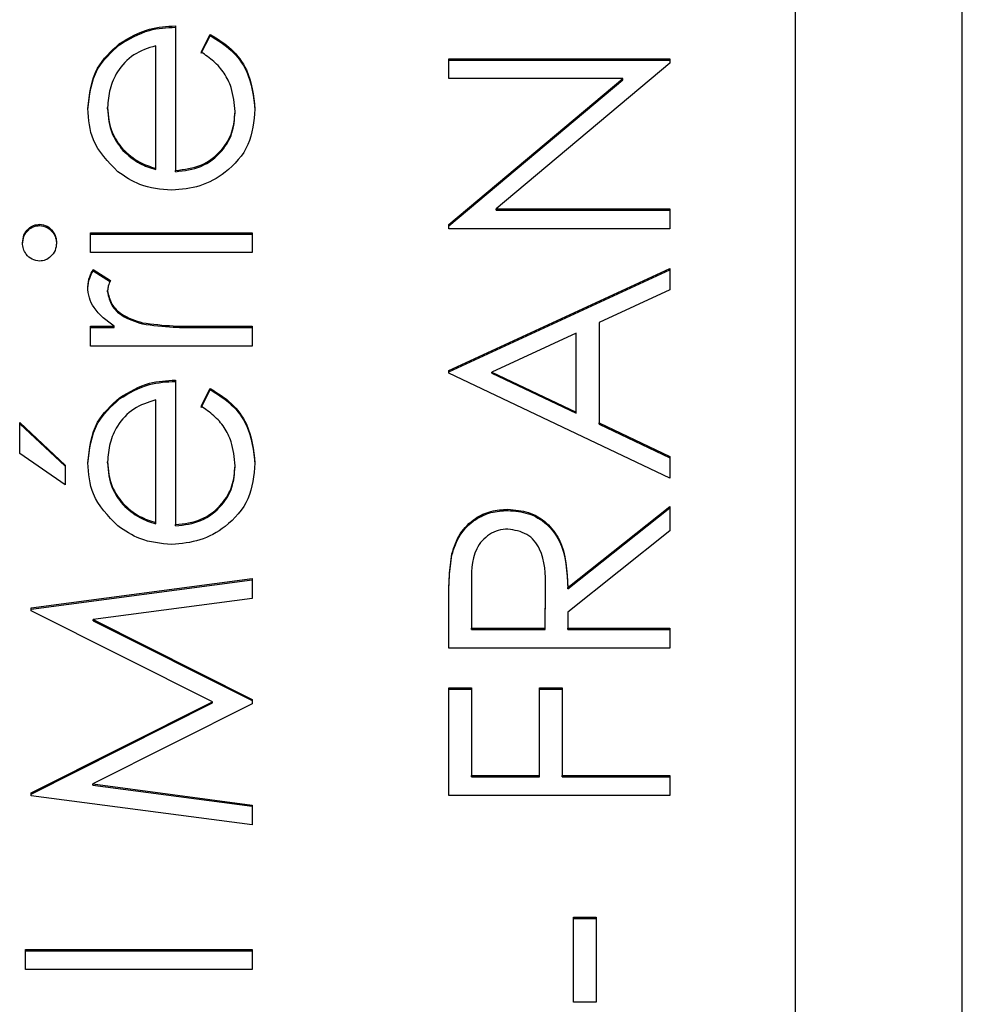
# Model space of a CAD drawing. Header units: millimetres. Extents: x 328 to 1113, y 82 to 901.
# Tile 10 of 23: x 632.67 to 634.92, y 516.75 to 519.1. Entities that reach past the tile are written whole.
import ezdxf

# ---------------------------------------------------------------- set-up
doc = ezdxf.new("R2010")
doc.units = ezdxf.units.MM

msp = doc.modelspace()

# ---------------------------------------------------------------- linework, layer by layer
at = {"color": 7, "linetype": 'Continuous', "lineweight": 25}
for p, q in [((634.5238, 546.1221), (634.5238, 506.1394)), ((634.9238, 506.1394), (634.9238, 546.1221)), ((633.0406, 519.0871), (633.0406, 518.7413)), ((633.1017, 519.0246), (633.1238, 519.0668)), ((633.1017, 519.0217), (633.1238, 519.0638)), ((633.1238, 519.0638), (633.1238, 519.0668)), ((632.9064, 519.0421), (632.9064, 519.0451)), ((632.9931, 518.7463), (632.9931, 519.0396)), ((633.6946, 519.0086), (634.2238, 519.0086)), ((633.6946, 518.9611), (633.6946, 519.0086)), ((633.6946, 519.0056), (634.2238, 519.0056)), ((634.2238, 518.9978), (633.8083, 518.6492)), ((634.2238, 519.0086), (634.2238, 518.9978)), ((634.1111, 518.9611), (633.6946, 518.9611)), ((633.6946, 518.6117), (634.1111, 518.9611)), ((633.6946, 518.6087), (634.1111, 518.9582)), ((634.1111, 518.9582), (634.1111, 518.9611)), ((632.8778, 518.8889), (632.8778, 518.8918)), ((633.1831, 518.8794), (633.1831, 518.8823)), ((632.9141, 518.7893), (632.9141, 518.7922)), ((632.9931, 518.7433), (632.9931, 518.7463)), ((633.0406, 518.7383), (633.0406, 518.7413)), ((633.8083, 518.6492), (634.2238, 518.6492)), ((633.8083, 518.6462), (633.8083, 518.6492)), ((633.8083, 518.6462), (634.2238, 518.6462)), ((634.2238, 518.6492), (634.2238, 518.6017)), ((632.7152, 518.6095), (632.7152, 518.6124)), ((632.8371, 518.5921), (633.2238, 518.5921)), ((632.8371, 518.5446), (632.8371, 518.5921)), ((633.2238, 518.5921), (633.2238, 518.5446)), ((633.6946, 518.6017), (633.6946, 518.6117)), ((634.2238, 518.6017), (633.6946, 518.6017)), ((632.8371, 518.5891), (633.2238, 518.5891)), ((633.2238, 518.5446), (632.8371, 518.5446)), ((632.8436, 518.5039), (632.8847, 518.4779)), ((632.8436, 518.501), (632.8436, 518.5039)), ((632.8436, 518.501), (632.8847, 518.4749)), ((633.6946, 518.2626), (634.2238, 518.5068)), ((633.6946, 518.2597), (634.2238, 518.5038)), ((634.2238, 518.5068), (634.2238, 518.4552)), ((632.8778, 518.4507), (632.8778, 518.4536)), ((634.2238, 518.4552), (634.0542, 518.377)), ((632.8371, 518.3683), (632.894, 518.3683)), ((632.8371, 518.3208), (632.8371, 518.3683)), ((632.8371, 518.3654), (632.894, 518.3654)), ((632.894, 518.3654), (632.894, 518.3683)), ((632.9611, 518.3738), (632.9611, 518.3768)), ((633.0938, 518.3683), (633.2238, 518.3683)), ((633.0938, 518.3654), (633.0938, 518.3683)), ((633.0938, 518.3654), (633.2238, 518.3654)), ((633.2238, 518.3683), (633.2238, 518.3208)), ((634.0542, 518.377), (634.0542, 518.1372)), ((633.9999, 518.352), (633.7978, 518.2587)), ((633.9999, 518.1629), (633.9999, 518.352)), ((633.2238, 518.3208), (632.8371, 518.3208)), ((633.6946, 518.2558), (633.6946, 518.2626)), ((633.0406, 518.2395), (633.0406, 517.8936)), ((634.2238, 518.0049), (633.6946, 518.2558)), ((633.7978, 518.2558), (633.7978, 518.2587)), ((633.7978, 518.2587), (633.9999, 518.1629)), ((633.7978, 518.2558), (633.9999, 518.16)), ((633.1017, 518.1769), (633.1238, 518.2191)), ((633.1017, 518.174), (633.1238, 518.2162)), ((633.1238, 518.2162), (633.1238, 518.2191)), ((632.9064, 518.1945), (632.9064, 518.1974)), ((632.9931, 517.8986), (632.9931, 518.192)), ((633.9999, 518.16), (633.9999, 518.1629)), ((632.6675, 518.1377), (632.7761, 518.0361)), ((632.6675, 518.0637), (632.6675, 518.1377)), ((632.6675, 518.1348), (632.7761, 518.0332)), ((634.0542, 518.1372), (634.2238, 518.0568)), ((634.0542, 518.1342), (634.0542, 518.1372)), ((634.0542, 518.1342), (634.2238, 518.0538)), ((632.7761, 517.9886), (632.6675, 518.0637)), ((634.2238, 518.0568), (634.2238, 518.0049)), ((632.7761, 518.0361), (632.7761, 517.9886)), ((632.8778, 518.0412), (632.8778, 518.0442)), ((633.1831, 518.0317), (633.1831, 518.0346)), ((632.9141, 517.9416), (632.9141, 517.9446)), ((633.9796, 517.7428), (634.2238, 517.9371)), ((633.9796, 517.7399), (634.2238, 517.9342)), ((634.2238, 517.9371), (634.2238, 517.8784)), ((633.8362, 517.9274), (633.8362, 517.9303)), ((632.9931, 517.8957), (632.9931, 517.8986)), ((633.0406, 517.8907), (633.0406, 517.8936)), ((634.2238, 517.8784), (633.9796, 517.6841)), ((633.7018, 517.8208), (633.7018, 517.8238)), ((632.6946, 517.6945), (633.2238, 517.7648)), ((632.6946, 517.6916), (633.2238, 517.7618)), ((633.2238, 517.7648), (633.2238, 517.7171)), ((633.7489, 517.7447), (633.7489, 517.6455)), ((633.926, 517.7424), (633.926, 517.7442)), ((633.9253, 517.6455), (633.926, 517.7424)), ((633.9253, 517.6426), (633.926, 517.7394)), ((633.926, 517.7394), (633.926, 517.7424)), ((633.9796, 517.7399), (633.9796, 517.7428)), ((633.2238, 517.7171), (632.843, 517.6664)), ((633.6946, 517.5981), (633.6946, 517.7039)), ((632.6946, 517.6876), (632.6946, 517.6945)), ((633.1288, 517.4698), (632.6946, 517.6876)), ((633.9796, 517.6841), (633.9796, 517.6455)), ((632.843, 517.6664), (633.2238, 517.4755)), ((632.843, 517.6635), (632.843, 517.6664)), ((632.843, 517.6635), (633.2238, 517.4726)), ((633.7489, 517.6455), (633.9253, 517.6455)), ((633.7489, 517.6426), (633.7489, 517.6455)), ((633.7489, 517.6426), (633.9253, 517.6426)), ((633.9253, 517.6426), (633.9253, 517.6455)), ((633.9796, 517.6455), (634.2238, 517.6455)), ((633.9796, 517.6426), (633.9796, 517.6455)), ((633.9796, 517.6426), (634.2238, 517.6426)), ((634.2238, 517.6455), (634.2238, 517.5981)), ((634.2238, 517.5981), (633.6946, 517.5981)), ((633.6946, 517.5031), (633.7489, 517.5031)), ((633.6946, 517.2454), (633.6946, 517.5031)), ((633.6946, 517.5002), (633.7489, 517.5002)), ((633.7489, 517.5031), (633.7489, 517.2929)), ((633.9117, 517.5031), (633.966, 517.5031)), ((633.9117, 517.2929), (633.9117, 517.5031)), ((633.9117, 517.5002), (633.966, 517.5002)), ((633.966, 517.5031), (633.966, 517.2929)), ((632.6946, 517.2514), (633.1288, 517.4698)), ((632.6946, 517.2485), (633.1288, 517.4668)), ((633.2238, 517.4648), (632.8422, 517.2731)), ((633.1288, 517.4668), (633.1288, 517.4698)), ((633.2238, 517.4755), (633.2238, 517.4648)), ((632.8422, 517.2731), (633.2238, 517.2226)), ((632.8422, 517.2702), (632.8422, 517.2731)), ((633.7489, 517.2929), (633.9117, 517.2929)), ((633.7489, 517.29), (633.7489, 517.2929)), ((633.7489, 517.29), (633.9117, 517.29)), ((633.9117, 517.29), (633.9117, 517.2929)), ((633.966, 517.2929), (634.2238, 517.2929)), ((633.966, 517.29), (633.966, 517.2929)), ((633.966, 517.29), (634.2238, 517.29)), ((634.2238, 517.2929), (634.2238, 517.2454)), ((632.6946, 517.2446), (632.6946, 517.2514)), ((632.8422, 517.2702), (633.2238, 517.2196)), ((633.2238, 517.1748), (632.6946, 517.2446)), ((634.2238, 517.2454), (633.6946, 517.2454)), ((633.2238, 517.2226), (633.2238, 517.1748)), ((633.9931, 516.9538), (634.0474, 516.9538)), ((633.9931, 516.7504), (633.9931, 516.9538)), ((633.9931, 516.9509), (634.0474, 516.9509)), ((634.0474, 516.9538), (634.0474, 516.7504)), ((632.6811, 516.8764), (633.2238, 516.8764)), ((632.6811, 516.829), (632.6811, 516.8764)), ((632.6811, 516.8735), (633.2238, 516.8735)), ((633.2238, 516.8764), (633.2238, 516.829)), ((633.2238, 516.829), (632.6811, 516.829)), ((634.0474, 516.7504), (633.9931, 516.7504))]:
    msp.add_line(p, q, dxfattribs=at)
for points, knots in [([(632.9064, 519.0451), (632.9297, 519.0588), (632.9713, 519.0835), (633.0194, 519.086), (633.0406, 519.0871)], [0, 0, 0, 0, 0.558897, 1, 1, 1, 1]), ([(632.9064, 519.0421), (632.9297, 519.0559), (632.9713, 519.0805), (633.0194, 519.0831), (633.0406, 519.0842)], [0, 0, 0, 0, 0.558897, 1, 1, 1, 1]), ([(633.1238, 519.0668), (633.1413, 519.056), (633.1763, 519.0344), (633.2212, 518.9736), (633.227, 518.9206), (633.2306, 518.8882)], [0, 0, 0, 0, 0.280919, 0.561407, 1, 1, 1, 1]), ([(633.1238, 519.0638), (633.1413, 519.053), (633.1763, 519.0315), (633.2212, 518.9707), (633.227, 518.9176), (633.2306, 518.8853)], [0, 0, 0, 0, 0.280919, 0.561407, 1, 1, 1, 1]), ([(632.8303, 518.8894), (632.8343, 518.9238), (632.8414, 518.9852), (632.8865, 519.0267), (632.9064, 519.0451)], [0, 0, 0, 0, 0.558919, 1, 1, 1, 1]), ([(632.8303, 518.8865), (632.8343, 518.9208), (632.8414, 518.9823), (632.8865, 519.0238), (632.9064, 519.0421)], [0, 0, 0, 0, 0.558919, 1, 1, 1, 1]), ([(632.9931, 519.0396), (632.9748, 519.0338), (632.9383, 519.0223), (632.9015, 518.9817), (632.8813, 518.9366), (632.879, 518.9068), (632.8778, 518.8918)], [0, 0, 0, 0, 0.280138, 0.559194, 0.779598, 1, 1, 1, 1]), ([(633.1831, 518.8823), (633.1812, 518.9018), (633.1781, 518.9339), (633.1586, 518.9748), (633.1329, 519.0031), (633.1121, 519.0174), (633.1017, 519.0246)], [0, 0, 0, 0, 0.339465, 0.559626, 0.779498, 1, 1, 1, 1]), ([(632.9024, 518.7383), (632.879, 518.762), (632.8372, 518.8045), (632.8324, 518.8634), (632.8303, 518.8894)], [0, 0, 0, 0, 0.558577, 1, 1, 1, 1]), ([(632.8778, 518.8918), (632.8796, 518.8713), (632.8828, 518.8347), (632.9045, 518.8052), (632.9141, 518.7922)], [0, 0, 0, 0, 0.559458, 1, 1, 1, 1]), ([(632.8778, 518.8889), (632.8796, 518.8684), (632.8828, 518.8317), (632.9045, 518.8023), (632.9141, 518.7893)], [0, 0, 0, 0, 0.559458, 1, 1, 1, 1]), ([(633.2306, 518.8882), (633.2279, 518.8588), (633.2227, 518.8001), (633.1662, 518.7369), (633.1002, 518.7001), (633.0544, 518.6959), (633.0315, 518.6938)], [0, 0, 0, 0, 0.279885, 0.558859, 0.779462, 1, 1, 1, 1]), ([(633.0406, 518.7413), (633.0616, 518.7437), (633.1034, 518.7486), (633.1508, 518.786), (633.1791, 518.8329), (633.1818, 518.8658), (633.1831, 518.8823)], [0, 0, 0, 0, 0.279963, 0.559359, 0.779526, 1, 1, 1, 1]), ([(633.0406, 518.7383), (633.0616, 518.7408), (633.1034, 518.7456), (633.1508, 518.783), (633.1791, 518.83), (633.1818, 518.8629), (633.1831, 518.8794)], [0, 0, 0, 0, 0.279963, 0.559359, 0.779526, 1, 1, 1, 1]), ([(632.9141, 518.7922), (632.9271, 518.7807), (632.9505, 518.7601), (632.9801, 518.7505), (632.9931, 518.7463)], [0, 0, 0, 0, 0.558795, 1, 1, 1, 1]), ([(632.9141, 518.7893), (632.9271, 518.7778), (632.9505, 518.7571), (632.9801, 518.7475), (632.9931, 518.7433)], [0, 0, 0, 0, 0.558795, 1, 1, 1, 1]), ([(633.0315, 518.6938), (633.0053, 518.6962), (632.9583, 518.7004), (632.9195, 518.7267), (632.9024, 518.7383)], [0, 0, 0, 0, 0.559427, 1, 1, 1, 1]), ([(632.6743, 518.5681), (632.6749, 518.5744), (632.6762, 518.587), (632.6869, 518.6015), (632.7004, 518.6109), (632.7103, 518.6119), (632.7152, 518.6124)], [0, 0, 0, 0, 0.279869, 0.559866, 0.779911, 1, 1, 1, 1]), ([(632.6743, 518.5652), (632.6749, 518.5715), (632.6762, 518.584), (632.6869, 518.5985), (632.7004, 518.6079), (632.7103, 518.609), (632.7152, 518.6095)], [0, 0, 0, 0, 0.279869, 0.559866, 0.779911, 1, 1, 1, 1]), ([(632.7152, 518.6124), (632.7214, 518.6115), (632.7339, 518.6097), (632.7468, 518.597), (632.7546, 518.5829), (632.7553, 518.5731), (632.7557, 518.5681)], [0, 0, 0, 0, 0.27916, 0.558862, 0.779356, 1, 1, 1, 1]), ([(632.7152, 518.6095), (632.7214, 518.6086), (632.7339, 518.6068), (632.7468, 518.5941), (632.7546, 518.5799), (632.7553, 518.5701), (632.7557, 518.5652)], [0, 0, 0, 0, 0.27916, 0.558862, 0.779356, 1, 1, 1, 1]), ([(632.7152, 518.5243), (632.709, 518.5251), (632.6965, 518.5269), (632.6833, 518.5393), (632.6754, 518.5534), (632.6747, 518.5632), (632.6743, 518.5681)], [0, 0, 0, 0, 0.279289, 0.558897, 0.779452, 1, 1, 1, 1]), ([(632.7557, 518.5681), (632.755, 518.5619), (632.7537, 518.5495), (632.7431, 518.5353), (632.7298, 518.5259), (632.7201, 518.5248), (632.7152, 518.5243)], [0, 0, 0, 0, 0.279784, 0.559698, 0.779921, 1, 1, 1, 1]), ([(632.8303, 518.4626), (632.8313, 518.4708), (632.8331, 518.4855), (632.8404, 518.4983), (632.8436, 518.5039)], [0, 0, 0, 0, 0.559243, 1, 1, 1, 1]), ([(632.8303, 518.4597), (632.8313, 518.4679), (632.8331, 518.4825), (632.8404, 518.4953), (632.8436, 518.501)], [0, 0, 0, 0, 0.559243, 1, 1, 1, 1]), ([(632.8847, 518.4779), (632.8827, 518.4735), (632.8791, 518.4658), (632.8782, 518.4573), (632.8778, 518.4536)], [0, 0, 0, 0, 0.560396, 1, 1, 1, 1]), ([(632.894, 518.3683), (632.8759, 518.3816), (632.8505, 518.4001), (632.8327, 518.4364), (632.8311, 518.4539), (632.8303, 518.4626)], [0, 0, 0, 0, 0.558788, 0.779481, 1, 1, 1, 1]), ([(632.8778, 518.4536), (632.8802, 518.4424), (632.8851, 518.42), (632.9163, 518.3912), (632.9441, 518.3822), (632.9611, 518.3768)], [0, 0, 0, 0, 0.2783358, 0.5587681, 1, 1, 1, 1]), ([(632.8778, 518.4507), (632.8802, 518.4395), (632.8851, 518.417), (632.9163, 518.3883), (632.9441, 518.3793), (632.9611, 518.3738)], [0, 0, 0, 0, 0.278336, 0.558768, 1, 1, 1, 1]), ([(632.9611, 518.3768), (632.9858, 518.3737), (633.0299, 518.3681), (633.0743, 518.3682), (633.0938, 518.3683)], [0, 0, 0, 0, 0.559636, 1, 1, 1, 1]), ([(632.9611, 518.3738), (632.9858, 518.3707), (633.0299, 518.3651), (633.0743, 518.3653), (633.0938, 518.3654)], [0, 0, 0, 0, 0.559636, 1, 1, 1, 1]), ([(632.9064, 518.1974), (632.9297, 518.2112), (632.9713, 518.2358), (633.0194, 518.2383), (633.0406, 518.2395)], [0, 0, 0, 0, 0.558897, 1, 1, 1, 1]), ([(632.9064, 518.1945), (632.9297, 518.2082), (632.9713, 518.2329), (633.0194, 518.2354), (633.0406, 518.2365)], [0, 0, 0, 0, 0.558897, 1, 1, 1, 1]), ([(633.1238, 518.2191), (633.1413, 518.2083), (633.1763, 518.1868), (633.2212, 518.126), (633.227, 518.0729), (633.2306, 518.0406)], [0, 0, 0, 0, 0.280919, 0.561407, 1, 1, 1, 1]), ([(633.1238, 518.2162), (633.1413, 518.2054), (633.1763, 518.1838), (633.2212, 518.123), (633.227, 518.07), (633.2306, 518.0376)], [0, 0, 0, 0, 0.280919, 0.561407, 1, 1, 1, 1]), ([(632.8303, 518.0417), (632.8343, 518.0761), (632.8414, 518.1376), (632.8865, 518.1791), (632.9064, 518.1974)], [0, 0, 0, 0, 0.558919, 1, 1, 1, 1]), ([(632.8303, 518.0388), (632.8343, 518.0732), (632.8414, 518.1346), (632.8865, 518.1761), (632.9064, 518.1945)], [0, 0, 0, 0, 0.558919, 1, 1, 1, 1]), ([(632.9931, 518.192), (632.9748, 518.1862), (632.9383, 518.1746), (632.9015, 518.134), (632.8813, 518.089), (632.879, 518.0591), (632.8778, 518.0442)], [0, 0, 0, 0, 0.280138, 0.559194, 0.779598, 1, 1, 1, 1]), ([(633.1831, 518.0346), (633.1812, 518.0541), (633.1781, 518.0862), (633.1586, 518.1271), (633.1329, 518.1555), (633.1121, 518.1698), (633.1017, 518.1769)], [0, 0, 0, 0, 0.339465, 0.559626, 0.779498, 1, 1, 1, 1]), ([(632.9024, 517.8906), (632.879, 517.9144), (632.8372, 517.9569), (632.8324, 518.0158), (632.8303, 518.0417)], [0, 0, 0, 0, 0.558577, 1, 1, 1, 1]), ([(632.8778, 518.0442), (632.8796, 518.0237), (632.8828, 517.987), (632.9045, 517.9576), (632.9141, 517.9446)], [0, 0, 0, 0, 0.5594582, 1, 1, 1, 1]), ([(632.8778, 518.0412), (632.8796, 518.0207), (632.8828, 517.9841), (632.9045, 517.9546), (632.9141, 517.9416)], [0, 0, 0, 0, 0.559458, 1, 1, 1, 1]), ([(633.2306, 518.0406), (633.2279, 518.0112), (633.2227, 517.9525), (633.1662, 517.8892), (633.1002, 517.8525), (633.0544, 517.8483), (633.0315, 517.8461)], [0, 0, 0, 0, 0.279885, 0.558859, 0.779462, 1, 1, 1, 1]), ([(633.0406, 517.8936), (633.0616, 517.896), (633.1034, 517.9009), (633.1508, 517.9383), (633.1791, 517.9852), (633.1818, 518.0182), (633.1831, 518.0346)], [0, 0, 0, 0, 0.279963, 0.559359, 0.779526, 1, 1, 1, 1]), ([(633.0406, 517.8907), (633.0616, 517.8931), (633.1034, 517.898), (633.1508, 517.9354), (633.1791, 517.9823), (633.1818, 518.0152), (633.1831, 518.0317)], [0, 0, 0, 0, 0.279963, 0.559359, 0.779526, 1, 1, 1, 1]), ([(632.9141, 517.9446), (632.9271, 517.933), (632.9505, 517.9124), (632.9801, 517.9028), (632.9931, 517.8986)], [0, 0, 0, 0, 0.558795, 1, 1, 1, 1]), ([(632.9141, 517.9416), (632.9271, 517.9301), (632.9505, 517.9095), (632.9801, 517.8999), (632.9931, 517.8957)], [0, 0, 0, 0, 0.558795, 1, 1, 1, 1]), ([(633.7018, 517.8238), (633.7074, 517.8403), (633.7184, 517.8735), (633.754, 517.9085), (633.7951, 517.9277), (633.8225, 517.9295), (633.8362, 517.9303)], [0, 0, 0, 0, 0.279797, 0.5595, 0.779626, 1, 1, 1, 1]), ([(633.7018, 517.8208), (633.7074, 517.8374), (633.7184, 517.8706), (633.754, 517.9055), (633.7951, 517.9248), (633.8225, 517.9265), (633.8362, 517.9274)], [0, 0, 0, 0, 0.279797, 0.5595, 0.779626, 1, 1, 1, 1]), ([(633.8362, 517.9303), (633.8529, 517.929), (633.8863, 517.9262), (633.9308, 517.9), (633.9753, 517.8404), (633.9778, 517.783), (633.9796, 517.7428)], [0, 0, 0, 0, 0.18712, 0.373979, 0.560911, 1, 1, 1, 1]), ([(633.8362, 517.9274), (633.8529, 517.926), (633.8863, 517.9232), (633.9308, 517.8971), (633.9753, 517.8375), (633.9778, 517.7801), (633.9796, 517.7399)], [0, 0, 0, 0, 0.18712, 0.373979, 0.560911, 1, 1, 1, 1]), ([(633.0315, 517.8461), (633.0053, 517.8485), (632.9583, 517.8527), (632.9195, 517.879), (632.9024, 517.8906)], [0, 0, 0, 0, 0.559427, 1, 1, 1, 1]), ([(633.836, 517.8829), (633.8283, 517.8823), (633.8128, 517.8812), (633.7917, 517.8706), (633.7738, 517.8558), (633.7479, 517.8165), (633.7485, 517.7766), (633.7489, 517.7447)], [0, 0, 0, 0, 0.125307, 0.250617, 0.375954, 0.501281, 1, 1, 1, 1]), ([(633.926, 517.7424), (633.9259, 517.7749), (633.9258, 517.8155), (633.9, 517.8556), (633.8757, 517.8766), (633.8519, 517.8804), (633.836, 517.8829)], [0, 0, 0, 0, 0.499827, 0.625498, 0.751208, 1, 1, 1, 1]), ([(633.6946, 517.7039), (633.6946, 517.7264), (633.6944, 517.7665), (633.6996, 517.8063), (633.7018, 517.8238)], [0, 0, 0, 0, 0.56024, 1, 1, 1, 1]), ([(633.6946, 517.701), (633.6946, 517.7234), (633.6944, 517.7636), (633.6996, 517.8033), (633.7018, 517.8208)], [0, 0, 0, 0, 0.5602397, 1, 1, 1, 1])]:
    msp.add_open_spline(points, degree=3, knots=knots, dxfattribs=at)

doc.saveas('drawing.dxf')
